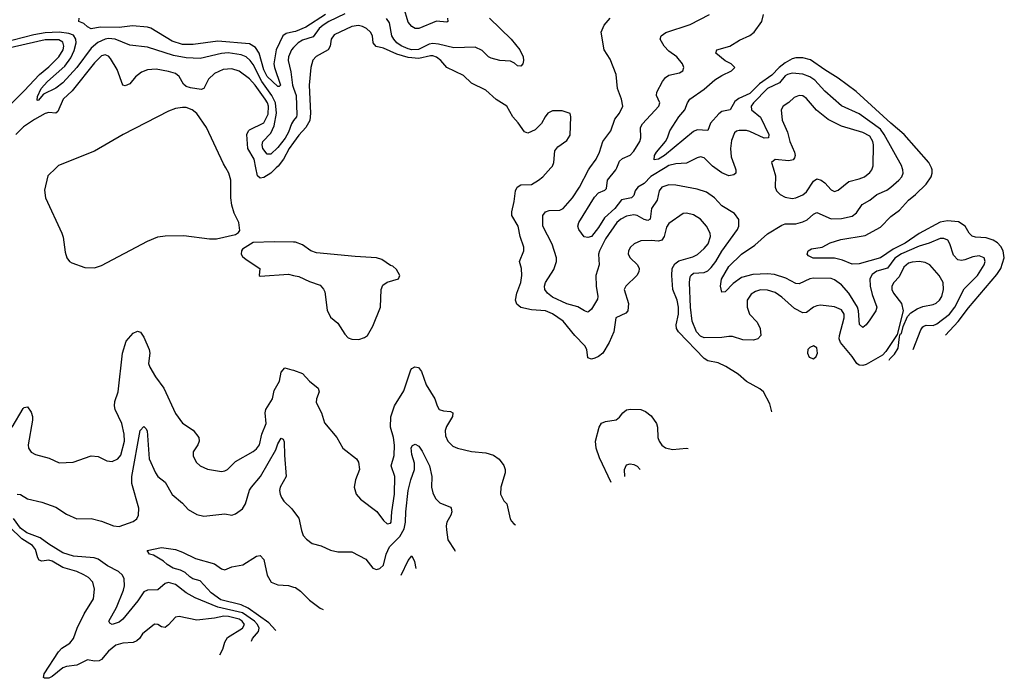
# Model space of a CAD drawing. Header units: inches. Extents: x 1552611 to 1694776, y 811966 to 917215.
# Tile 77 of 256: x 1598445 to 1604033, y 817105 to 820841. Entities that reach past the tile are written whole.
import ezdxf

# ---------------------------------------------------------------- set-up
doc = ezdxf.new("R2010")
doc.units = ezdxf.units.IN
doc.header["$MEASUREMENT"] = 0
for name, color, linetype in [('B5891', 7, 'Continuous'), ('B5892', 7, 'Continuous'), ('B6801', 7, 'Continuous'), ('B6802', 7, 'Continuous')]:
    doc.layers.add(name, color=color, linetype=linetype)

msp = doc.modelspace()

# ---------------------------------------------------------------- linework, layer by layer
at = {"layer": 'B5891', "color": 5}
for points, elevation in [([(1598651.5, 820000), (1598604.2, 819955.8), (1598586.5, 819873.5), (1598591.6, 819830), (1598685, 819630), (1598692.2, 819607.8), (1598702.6, 819522.6), (1598712.7, 819490), (1598728, 819470), (1598741.4, 819461.4), (1598814.6, 819434.6), (1598870, 819433.6), (1598910, 819446.2), (1599170, 819585.1), (1599230, 819609.1), (1599270, 819615), (1599377.2, 819617.2), (1599522.3, 819597.7), (1599562.4, 819597.6), (1599670, 819622.8), (1599686.6, 819633.4), (1599694.8, 819645.2), (1599688.2, 819690), (1599662.4, 819742.4), (1599648.5, 819788.5), (1599643.5, 819830), (1599643, 819930), (1599631.7, 819970), (1599614.8, 820000)], 820), ([(1599901.3, 820000), (1599870, 819970.3), (1599830, 819946.1), (1599810, 819940.9), (1599794.5, 819954.5), (1599785.6, 820000)], 780), ([(1600000, 819578.3), (1599890, 819581.3), (1599770, 819577.2), (1599710, 819539.3), (1599704.4, 819530), (1599702.6, 819510), (1599710, 819498), (1599730, 819480.3), (1599807.3, 819430), (1599804.7, 819390), (1599810, 819386), (1599970, 819396.6), (1600000, 819390)], 820), ([(1598403.4, 818530), (1598465, 818635), (1598470, 818640.2), (1598490, 818644), (1598510, 818613.7), (1598517.4, 818590), (1598517.6, 818570), (1598494.2, 818430), (1598496, 818410), (1598510, 818388.5), (1598535.3, 818375.3), (1598613.1, 818353.1), (1598670, 818327.2), (1598748.2, 818331.8), (1598850, 818366.4), (1598890, 818362.4), (1598939.1, 818339.1), (1598970, 818335.6), (1599003, 818350), (1599019.8, 818370), (1599039.4, 818450), (1599038.8, 818490), (1599025.6, 818550), (1598986.5, 818630), (1598983.2, 818650), (1598985.5, 818674.5), (1599004.2, 818730), (1599027.8, 818950), (1599050, 819016.5), (1599090, 819062.6), (1599114, 819074), (1599130, 819067.7), (1599150, 819040.5), (1599180.2, 818970), (1599184.3, 818950), (1599176.4, 818890), (1599183.7, 818870), (1599215.7, 818815.7), (1599262.6, 818750), (1599330, 818606.7), (1599370, 818552.2), (1599430, 818512.7), (1599462, 818470), (1599463.1, 818450), (1599456.9, 818430), (1599430.4, 818390), (1599430, 818366), (1599446.7, 818330), (1599470.3, 818310.3), (1599510.3, 818290.3), (1599590, 818278.9), (1599610, 818281.1), (1599625.1, 818290), (1599670, 818334), (1599770, 818391.4), (1599790, 818407.2), (1599806.6, 818430), (1599819, 818490), (1599844.2, 818550), (1599838.5, 818610), (1599842.8, 818630), (1599880.6, 818690), (1599890, 818737.1), (1599918.9, 818790), (1599930, 818840.7), (1599950, 818866.7), (1599990, 818855.6), (1600000, 818852.1)], 780), ([(1598430, 818150.3), (1598450, 818148.2), (1598490, 818123.2), (1598570, 818104), (1598650, 818075), (1598710, 818035.8), (1598770, 818010.2), (1598851.6, 818011.6), (1598910, 817996.9), (1598977.3, 817970), (1599010, 817966.8), (1599090, 817995.2), (1599109.9, 818010.1), (1599118.6, 818030), (1599120.7, 818070), (1599082.2, 818210), (1599081.5, 818250), (1599129.8, 818510), (1599150, 818534), (1599162, 818522), (1599167.9, 818507.9), (1599180.1, 818350), (1599215.2, 818270), (1599230, 818250.2), (1599270, 818218.3), (1599310, 818147), (1599370, 818097.6), (1599402, 818062), (1599450, 818034.7), (1599490, 818024.6), (1599610, 818038.3), (1599650, 818030.4), (1599670, 818037.1), (1599710, 818066.3), (1599726.2, 818093.8), (1599748.7, 818171.3), (1599759.9, 818190), (1599812.8, 818250), (1599899.6, 818400.4), (1599910, 818435.5), (1599930, 818467.7), (1599940.7, 818460.7), (1599946.6, 818446.6), (1599947.6, 818370), (1599958.4, 818250), (1599923.8, 818190), (1599919.7, 818170), (1599922.6, 818150), (1599930.2, 818130), (1599944.9, 818110), (1599990, 818066.9), (1600000, 818053.6)], 760), ([(1599761.5, 817316.5), (1599766.9, 817330), (1599799.9, 817370), (1599804, 817390), (1599795.5, 817410), (1599777.3, 817430), (1599710, 817477), (1599569.4, 817509.4), (1599441, 817561), (1599389.3, 817589.3), (1599330, 817637.1), (1599290, 817649.2), (1599270, 817643.4), (1599230, 817607.1), (1599170, 817605.4), (1599150, 817596.2), (1599114.9, 817545.1), (1599030, 817439.9), (1599010, 817423.2), (1598969.6, 817410), (1598957.7, 817417.7), (1598950.7, 817430), (1598994.1, 817505.9), (1599034.2, 817605.8), (1599039.9, 817630), (1599038, 817670), (1599028.8, 817690), (1599005.7, 817710), (1598943.5, 817743.5), (1598890, 817780.8), (1598867.7, 817787.7), (1598750, 817797.6), (1598690, 817817.6), (1598610, 817865.5), (1598561.4, 817901.4), (1598485.4, 817930), (1598450, 817957.5), (1598410.9, 818010.9)], 760), ([(1599581.7, 817237.3), (1599597.3, 817270), (1599609.8, 817310), (1599624.4, 817335.6), (1599708.9, 817390), (1599721.1, 817410), (1599708.6, 817430), (1599690, 817440.1), (1599630, 817455.6), (1599602.9, 817457.1), (1599550, 817445.4), (1599450, 817434.9), (1599350, 817455.3), (1599329, 817451), (1599290, 817408.3), (1599270, 817394), (1599250, 817397.4), (1599230, 817409.6), (1599210, 817411.6), (1599143, 817357), (1599125.3, 817330), (1599110, 817316.9), (1599090, 817308.2), (1599030, 817304.9), (1598990, 817293.2), (1598950, 817258.7), (1598910, 817211.5), (1598896.5, 817203.5), (1598870, 817202), (1598829.9, 817209.9), (1598770, 817180.1), (1598710, 817171.8), (1598690, 817163.8), (1598630, 817114.9), (1598610, 817105), (1598585.3, 817105.3), (1598581.1, 817110), (1598584.1, 817130), (1598664.8, 817255.2), (1598684.6, 817275.4), (1598730, 817304.3), (1598750.7, 817330), (1598771.3, 817388.7), (1598812, 817470), (1598863.5, 817556.5), (1598870.5, 817610), (1598860.1, 817650), (1598836.3, 817676.3), (1598810, 817691.1), (1598770, 817709.9), (1598690, 817733.1), (1598629.9, 817769.9), (1598610, 817774.9), (1598570, 817769.9), (1598555.7, 817775.7), (1598547.8, 817787.8), (1598535.8, 817835.8), (1598518.4, 817858.4), (1598456.9, 817896.9), (1598390, 817961.9)], 780), ([(1599898.6, 817376.9), (1599897.5, 817377.5), (1599859.8, 817419.8), (1599742.4, 817502.4), (1599702, 817522), (1599585.9, 817550), (1599532, 817590), (1599470, 817657.8), (1599428.3, 817670), (1599410, 817680.7), (1599385, 817705), (1599358.4, 817718.4), (1599315.6, 817730), (1599281.6, 817750), (1599262, 817770), (1599203.8, 817803.8), (1599182, 817810), (1599169, 817830), (1599250, 817846.5), (1599330, 817834.7), (1599370, 817820.6), (1599443.7, 817783.7), (1599550, 817754.7), (1599590, 817726.7), (1599610, 817719.7), (1599650, 817737.5), (1599711.5, 817748.5), (1599790, 817797.4), (1599810, 817802), (1599830, 817779.1), (1599849.2, 817690), (1599872.4, 817650), (1599910, 817634.4), (1599970, 817630.9), (1600000, 817622.8)], 740)]:
    msp.add_lwpolyline(points, dxfattribs=dict(at, elevation=elevation))
at = {"layer": 'B5892', "color": 5}
for points, elevation in [([(1600000, 820772.1), (1599958.3, 820761.7), (1599939.4, 820750), (1599901.7, 820670), (1599887.2, 820590), (1599890.4, 820570), (1599926, 820470), (1599918.2, 820461.8), (1599910, 820462.4), (1599850, 820518.3), (1599830, 820555.9), (1599804.8, 820650), (1599783, 820683), (1599750, 820704.7), (1599570, 820719.5), (1599430, 820699.5), (1599370, 820699.6), (1599310, 820718.8), (1599190, 820792), (1599170, 820797.7), (1599084.9, 820805), (1599010, 820797.3), (1598902.3, 820797.7), (1598850, 820789.7), (1598830, 820800.4), (1598810, 820818.5), (1598781.2, 820830), (1598782, 820850)], 740), ([(1598314.7, 820285.3), (1598470, 820437.8), (1598556.7, 820530), (1598610, 820572.6), (1598668.2, 820630), (1598691.4, 820670), (1598695.9, 820690), (1598690, 820713.4), (1598666.5, 820726.5), (1598590, 820727.2), (1598350, 820671.3)], 780), ([(1600000, 820268.3), (1599987.1, 820250), (1599970, 820203), (1599951.5, 820168.5), (1599910, 820114.9), (1599870, 820078.1), (1599850, 820078.3), (1599825.7, 820110), (1599820.7, 820130), (1599826, 820150), (1599870, 820196.4), (1599890, 820237.8), (1599902.6, 820310), (1599896.4, 820370), (1599877, 820410), (1599819.5, 820490), (1599770, 820585.8), (1599753.1, 820610), (1599730, 820629.4), (1599701.9, 820641.9), (1599627.7, 820652.3), (1599590, 820648), (1599470, 820619.9), (1599390, 820624.7), (1599318.5, 820638.5), (1599170, 820684.4), (1599070, 820695.7), (1598986.6, 820730), (1598950, 820733.4), (1598930, 820729.9), (1598888.9, 820711.1), (1598850, 820679.9), (1598770.2, 820569.8), (1598690, 820482.9), (1598650, 820453), (1598581, 820419), (1598550, 820381.6), (1598544, 820384), (1598545.7, 820405.7), (1598567.6, 820450), (1598602.7, 820490), (1598702.1, 820577.9), (1598736.2, 820623.8), (1598754.8, 820665.2), (1598764.9, 820710), (1598764, 820730), (1598750, 820752.3), (1598723.3, 820763.3), (1598670, 820770.2), (1598590, 820767), (1598525.2, 820754.8), (1598350, 820709.8)], 760), ([(1600000, 820683.1), (1599987.7, 820670), (1599970.8, 820630), (1599968.4, 820610), (1599984.1, 820544.1), (1599993.3, 820470), (1600000, 820451.7)], 760), ([(1599785.6, 820000), (1599775.7, 820050), (1599740.9, 820110), (1599734.5, 820190), (1599743, 820210), (1599750, 820215.3), (1599830, 820255.7), (1599855.4, 820304.6), (1599857.3, 820350), (1599851.4, 820370), (1599838, 820390), (1599780.9, 820470), (1599750, 820505.3), (1599690, 820547.9), (1599650, 820561.9), (1599600.9, 820559.1), (1599550, 820535.4), (1599517.4, 820502.6), (1599490.1, 820449.9), (1599475.8, 820444.2), (1599413.7, 820453.7), (1599390, 820462.4), (1599375.2, 820475.1), (1599350, 820518.2), (1599330, 820534.9), (1599290, 820547.6), (1599220.6, 820559.4), (1599170, 820555.7), (1599136.2, 820543.8), (1599103, 820517), (1599070, 820477.4), (1599044.7, 820464.7), (1599030, 820469.4), (1598998, 820558), (1598961.1, 820621.1), (1598950, 820633.8), (1598930, 820640.9), (1598910, 820635), (1598870, 820596.1), (1598742.7, 820437.3), (1598691.3, 820390), (1598660.9, 820319.1), (1598650, 820310.8), (1598610, 820313.7), (1598590, 820307.7), (1598530, 820275.4), (1598466.5, 820233.5), (1598423.3, 820190)], 780), ([(1599614.8, 820000), (1599602.3, 820022.3), (1599504.9, 820230), (1599450, 820308.2), (1599423.9, 820330), (1599390, 820342.3), (1599370, 820343.3), (1599330, 820337.1), (1599290, 820322.5), (1599031.6, 820190), (1598870, 820094.8), (1598666.2, 820013.8), (1598651.5, 820000)], 820), ([(1600000, 820144.6), (1599975, 820110), (1599942.4, 820050), (1599911.8, 820010), (1599901.3, 820000)], 780)]:
    msp.add_lwpolyline(points, dxfattribs=dict(at, elevation=elevation))
at = {"layer": 'B6801', "color": 5}
for points, elevation in [([(1602713.9, 818617.3), (1602702, 818662), (1602666.6, 818730), (1602646.7, 818746.7), (1602570, 818787.8), (1602523.6, 818830), (1602453.1, 818873.1), (1602410, 818893.7), (1602350, 818905.7), (1602330, 818918.5), (1602184.2, 819070), (1602172.2, 819090), (1602171.5, 819110), (1602184.9, 819170), (1602184.7, 819210), (1602177.5, 819250), (1602151.8, 819310), (1602146.4, 819390), (1602149, 819430), (1602163.7, 819456.3), (1602187, 819473), (1602265, 819495), (1602292, 819508), (1602330, 819542), (1602351.9, 819570), (1602365.9, 819610), (1602363.8, 819630), (1602343.2, 819670), (1602310, 819709), (1602270, 819734.5), (1602230, 819742.9), (1602210, 819740.8), (1602130, 819685), (1602116.3, 819663.7), (1602102, 819610), (1602089.2, 819590.8), (1602070, 819583.9), (1602030, 819588.4), (1601970, 819586.3), (1601932, 819570), (1601911.6, 819550), (1601901.3, 819530), (1601899.1, 819510), (1601910.2, 819490), (1601952, 819450), (1601960.6, 819430), (1601959.3, 819410), (1601947.5, 819390), (1601884.9, 819330), (1601876.1, 819310), (1601900.9, 819230), (1601896.2, 819190), (1601884.6, 819175.4), (1601828, 819150), (1601816.6, 819070), (1601790, 819009.7), (1601754, 818950), (1601730.4, 818930), (1601710, 818920.9), (1601690, 818915.4), (1601670, 818922), (1601663.8, 818970), (1601651.7, 818990), (1601595.7, 819050), (1601530, 819130.6), (1601470, 819172.4), (1601430, 819189.9), (1601350, 819194.4), (1601290, 819207.4), (1601266.9, 819226.9), (1601259.5, 819250), (1601266.7, 819290), (1601288.6, 819350), (1601295.2, 819390), (1601293.7, 819430), (1601280.9, 819470), (1601306.6, 819530), (1601306, 819550), (1601286.5, 819610), (1601273.8, 819670), (1601238.7, 819730), (1601237.7, 819750), (1601251.9, 819810), (1601259.6, 819870), (1601269.5, 819890.5), (1601290, 819904.2), (1601350, 819906.8), (1601389.7, 819930), (1601414.7, 819950), (1601459.6, 820000)], 780), ([(1603379, 818910.3), (1603383.5, 818916.5), (1603410, 818943.1), (1603430, 818977.3), (1603438, 819042), (1603442.7, 819057.3), (1603450, 819061), (1603459.6, 819100.4), (1603483, 819157), (1603502, 819178), (1603538.4, 819201.6), (1603570, 819213.4), (1603630, 819225), (1603646.5, 819233.5), (1603665.5, 819250), (1603678.1, 819270), (1603689.1, 819310), (1603685.8, 819350), (1603662.9, 819390), (1603610, 819450.7), (1603583.7, 819463.7), (1603550, 819469.4), (1603510, 819465.6), (1603490, 819459), (1603463.2, 819436.8), (1603437, 819382.9), (1603406, 819350), (1603395, 819330), (1603394.8, 819310), (1603403.5, 819290), (1603449.5, 819230), (1603459.2, 819190), (1603425.5, 819054.5), (1603361.7, 818958.3), (1603342.3, 818937.7), (1603250, 818884.8), (1603230, 818879), (1603210, 818881), (1603196.8, 818890), (1603169.8, 818930), (1603103, 819010), (1603096.2, 819030), (1603097.5, 819050), (1603125.3, 819150), (1603123.6, 819170), (1603110, 819194.6), (1603070, 819212.7), (1602990, 819221), (1602970, 819218.5), (1602950.1, 819209.9), (1602910, 819180.3), (1602890, 819178.6), (1602842.3, 819202.3), (1602770, 819266.2), (1602732.8, 819292.8), (1602690, 819307.4), (1602650, 819309.2), (1602620.8, 819299.2), (1602596.4, 819283.6), (1602573.8, 819250), (1602573, 819210), (1602587.2, 819170), (1602630, 819125), (1602648.6, 819090), (1602651.1, 819050), (1602634.4, 819030), (1602610, 819023.7), (1602550, 819024.9), (1602490, 819044), (1602470, 819044.6), (1602430, 819038.3), (1602330, 819035.9), (1602310, 819045.2), (1602286.2, 819070), (1602261.7, 819130), (1602252.6, 819210), (1602246.7, 819350), (1602250, 819381.6), (1602253.6, 819390), (1602270, 819402.7), (1602330, 819407.1), (1602350, 819416.1), (1602370, 819435.4), (1602396.3, 819470), (1602430, 819527.3), (1602519.3, 819650), (1602527.3, 819670), (1602527.1, 819707.1), (1602501.8, 819741.8), (1602430, 819785.1), (1602388.5, 819830), (1602342.3, 819862.3), (1602290, 819879.8), (1602170, 819901.4), (1602130, 819903.2), (1602090, 819891.4), (1602074.8, 819870), (1602062.3, 819817.7), (1602031.4, 819770), (1602023.6, 819710), (1602010, 819701.9), (1601990, 819707.8), (1601950, 819729.9), (1601930, 819734.6), (1601890, 819727.1), (1601856.1, 819710), (1601833.7, 819690), (1601770, 819597.7), (1601735.8, 819530), (1601730.1, 819510), (1601733.9, 819450), (1601715.7, 819390), (1601716.8, 819330), (1601726.2, 819270), (1601723.7, 819256.3), (1601690, 819198.7), (1601674.8, 819185.2), (1601670, 819182.6), (1601650, 819189.8), (1601612, 819212), (1601550, 819229.3), (1601470, 819266.9), (1601439.8, 819290), (1601426.4, 819310), (1601423.9, 819330), (1601429.7, 819350), (1601476.2, 819423.8), (1601491.5, 819468.5), (1601491.3, 819490), (1601468.1, 819568.1), (1601414.8, 819670), (1601414.2, 819730), (1601430, 819751.4), (1601450, 819757.5), (1601510, 819761), (1601530, 819770.2), (1601582, 819830), (1601622.9, 819890), (1601673.1, 819990), (1601680.5, 820000)], 760), ([(1602107.9, 820000), (1602027.8, 819952.2), (1601990, 819912.5), (1601952.8, 819890), (1601938.9, 819870), (1601930, 819843.5), (1601918.3, 819830), (1601861.1, 819818.9), (1601822.8, 819770), (1601763.7, 819716.3), (1601730, 819661.1), (1601690, 819611.2), (1601670, 819605.7), (1601648.9, 819608.9), (1601618, 819650), (1601613, 819670), (1601618.6, 819690), (1601706.9, 819833.1), (1601730, 819858.4), (1601765.8, 819874.2), (1601776, 819884), (1601781.6, 819930), (1601829.3, 819990), (1601833.5, 820000)], 740), ([(1602505.5, 820000), (1602509, 819990), (1602510.3, 819970), (1602499.1, 819960.9), (1602470, 819955.6), (1602430, 819971.5), (1602391.2, 820000)], 740), ([(1603515.4, 818970.4), (1603559.1, 819080.9), (1603570, 819098.9), (1603577.4, 819102.6), (1603590, 819107.3), (1603630, 819106.3), (1603650, 819115), (1603721.8, 819170), (1603751.9, 819210), (1603806.3, 819313.7), (1603881.1, 819390), (1603919.5, 819450), (1603925.3, 819470), (1603919.8, 819490), (1603890, 819501), (1603855, 819495), (1603810, 819478.6), (1603790, 819475.7), (1603770, 819479.1), (1603744.3, 819504.3), (1603724.3, 819570), (1603712.3, 819590), (1603690, 819599.9), (1603670, 819599), (1603607, 819573), (1603550, 819556.6), (1603450, 819512.8), (1603411.8, 819488.2), (1603370, 819432.2), (1603310, 819414.3), (1603284, 819396), (1603271, 819370), (1603271.4, 819330), (1603282.5, 819282.5), (1603310.2, 819210), (1603304.2, 819190), (1603270, 819137.6), (1603250, 819109.6), (1603230, 819094.5), (1603211.5, 819111.5), (1603206.7, 819190), (1603200.4, 819210), (1603150.2, 819290.2), (1603110, 819337.2), (1603070, 819365.5), (1603050, 819372.9), (1602950, 819374.7), (1602929.6, 819370.4), (1602870, 819342.9), (1602850, 819343.7), (1602794.3, 819374.3), (1602730, 819395.4), (1602690, 819399.1), (1602605.3, 819394.7), (1602542.5, 819377.5), (1602495.3, 819344.7), (1602450, 819297), (1602430, 819295.3), (1602422, 819330), (1602428.7, 819368.7), (1602470, 819440.2), (1602541.6, 819510), (1602618.2, 819561.8), (1602690, 819625.5), (1602770, 819676.1), (1602790, 819682.2), (1602850, 819682.5), (1602890, 819694.1), (1602914, 819706), (1602950, 819737.8), (1602970, 819748), (1603050, 819711.6), (1603110, 819713), (1603170, 819726.2), (1603195.2, 819744.8), (1603226.8, 819793.2), (1603270, 819816.8), (1603310, 819849.4), (1603366.7, 819873.3), (1603390, 819891), (1603435.1, 819930), (1603450.9, 819950), (1603458.7, 819970), (1603457.8, 819990), (1603454.3, 820000)], 740), ([(1602721.3, 820000), (1602734.6, 819954.6), (1602732.6, 819890), (1602741.1, 819870), (1602761.8, 819850), (1602790, 819834.1), (1602830, 819825.6), (1602850, 819829.5), (1602890, 819848), (1602910, 819865), (1602950, 819925.6), (1602970, 819937.2), (1602994, 819930), (1603014.4, 819914.4), (1603050, 819875.5), (1603070, 819867.1), (1603090, 819873.6), (1603150, 819923), (1603210, 819937.6), (1603239.1, 819950), (1603270, 819974.6), (1603282, 819990), (1603284.8, 820000)], 760), ([(1603699.6, 819051.5), (1603771.7, 819128.3), (1603830, 819206.4), (1603990, 819394.5), (1604013.9, 819430), (1604033.3, 819490), (1604026.3, 819530), (1604013.7, 819553.7), (1603994.9, 819574.9), (1603969.9, 819589.9), (1603930, 819604.3), (1603870, 819607.5), (1603850, 819612.5), (1603833.3, 819630), (1603810.4, 819670.4), (1603774, 819694), (1603710, 819699.5), (1603670, 819691.7), (1603550, 819628.3), (1603470, 819573.5), (1603401.8, 819538.2), (1603330, 819490.7), (1603210, 819456.5), (1603170, 819453.5), (1603115.9, 819475.9), (1603070, 819488), (1602947.7, 819487.7), (1602921.6, 819501.6), (1602913.7, 819510), (1602919.7, 819530), (1602939.7, 819540.3), (1602999.3, 819550), (1603045.7, 819574.3), (1603106, 819594), (1603244.1, 819615.9), (1603330, 819663.5), (1603390, 819724.1), (1603439.2, 819760.8), (1603490, 819817.4), (1603530, 819849.4), (1603590, 819908), (1603618.1, 819950), (1603624.1, 819970), (1603623.9, 819990), (1603619.2, 820000)], 720), ([(1600000, 819390), (1600030, 819383.5), (1600090, 819355.2), (1600150, 819335.2), (1600170, 819312.9), (1600176.7, 819296.7), (1600190, 819194), (1600210, 819154), (1600250, 819120.3), (1600290, 819057.6), (1600310, 819037.1), (1600330, 819028.1), (1600370, 819027.1), (1600401.5, 819038.5), (1600418.3, 819050), (1600450, 819102), (1600492.6, 819210), (1600497.4, 819310), (1600505.6, 819334.4), (1600530, 819352.3), (1600595.1, 819370), (1600602, 819390), (1600583.7, 819423.7), (1600562, 819442), (1600550, 819446), (1600500.7, 819480.7), (1600470, 819489.7), (1600350, 819496.8), (1600130, 819518.4), (1600097.4, 819530), (1600050, 819564.4), (1600010, 819578), (1600000, 819578.3)], 820), ([(1600000, 818852.1), (1600050, 818834.7), (1600090.7, 818790.7), (1600139.6, 818750), (1600144.7, 818730), (1600130.2, 818690), (1600128.1, 818670), (1600157.3, 818610), (1600174.4, 818554.4), (1600245.5, 818470), (1600279.1, 818410), (1600356.3, 818350), (1600367.7, 818330), (1600373, 818290), (1600350.3, 818230), (1600343.1, 818190), (1600354.4, 818150), (1600380.2, 818120.2), (1600471.2, 818051.2), (1600510, 818000.5), (1600530, 817982), (1600550, 817985.3), (1600552.8, 817990), (1600556.5, 818050), (1600571.8, 818150), (1600573.9, 818250), (1600553.5, 818310), (1600571.4, 818368.6), (1600572.6, 818427.4), (1600566.6, 818470), (1600549.1, 818530), (1600551.9, 818588.1), (1600572.9, 818650), (1600624.6, 818735.4), (1600665.7, 818854.3), (1600670, 818862), (1600688.3, 818871.7), (1600708.5, 818868.5), (1600724.7, 818844.7), (1600753, 818770), (1600801.9, 818690), (1600814.7, 818650), (1600826.7, 818630), (1600850, 818621.4), (1600890, 818617.6), (1600903.1, 818610), (1600902.2, 818590), (1600867.3, 818532.7), (1600859.4, 818510), (1600861.2, 818481.2), (1600875.8, 818450), (1600902.6, 818422.6), (1600929.5, 818409.5), (1601010, 818391), (1601090, 818384), (1601134, 818370), (1601167.3, 818347.3), (1601192.4, 818312.4), (1601200.7, 818290), (1601200.7, 818270), (1601175.6, 818190), (1601174.9, 818150), (1601192.2, 818112.2), (1601210, 818094), (1601229.2, 818010), (1601236.7, 817996.7), (1601250, 817980.3), (1601259.2, 817976.3)], 780), ([(1601801.6, 818215.3), (1601735.3, 818355.3), (1601716.4, 818410), (1601713.4, 818450), (1601734.8, 818530), (1601747.6, 818552.4), (1601770, 818561.8), (1601830, 818571.7), (1601850, 818585.3), (1601868.8, 818611.2), (1601890, 818627), (1601911.9, 818631.9), (1601970, 818628.9), (1601997.8, 818617.8), (1602030, 818594.3), (1602059.2, 818550), (1602065.2, 818530), (1602066.4, 818470), (1602074, 818450), (1602090, 818427.4), (1602110, 818411.6), (1602150, 818403.6), (1602230.3, 818410.3), (1602239.8, 818408.4)], 780), ([(1600000, 818053.6), (1600030, 818013.7), (1600043.7, 817943.7), (1600054.8, 817914.8), (1600073.4, 817893.4), (1600105.5, 817870), (1600155.8, 817855.8), (1600210, 817832.2), (1600250, 817822.4), (1600330, 817821.6), (1600410, 817780.4), (1600450, 817730.5), (1600470, 817722.4), (1600490, 817728.5), (1600510, 817747), (1600525.2, 817810), (1600543.4, 817850), (1600602, 817910), (1600628, 817952), (1600635.7, 817990), (1600636.6, 818050), (1600650.9, 818170), (1600664.7, 818230), (1600685.9, 818290), (1600685, 818325), (1600670, 818374), (1600667.8, 818412.2), (1600673.8, 818426.2), (1600690, 818433), (1600710, 818421.6), (1600730, 818392.4), (1600770.9, 818310), (1600783.9, 818250), (1600782, 818190), (1600790, 818157.3), (1600804.6, 818124.6), (1600830, 818099.5), (1600890, 818075.5), (1600894.4, 818070), (1600897, 818050), (1600891.8, 818030), (1600870.3, 817990), (1600865.5, 817970), (1600866.6, 817946.6), (1600875.5, 817890), (1600914.9, 817830), (1600916.3, 817825.3)], 760), ([(1601879.2, 818249.5), (1601879, 818250), (1601877.1, 818290), (1601890, 818315.6), (1601910, 818320.9), (1601930, 818318), (1601949, 818309), (1601967.4, 818288.4)], 760), ([(1600610.6, 817690.6), (1600650, 817773.4), (1600670, 817798.8), (1600686.6, 817766.6), (1600693.4, 817727)], 740), ([(1600000, 817622.8), (1600010, 817620.2), (1600039.2, 817599.2), (1600090, 817548.7), (1600150, 817502), (1600167.3, 817495.3)], 740)]:
    msp.add_lwpolyline(points, dxfattribs=dict(at, elevation=elevation))
at = {"layer": 'B6801', "color": 5, "elevation": 780}
msp.add_lwpolyline([(1602950, 818991.6), (1602930, 818982), (1602918, 818970), (1602915.5, 818950), (1602925.7, 818925.7), (1602950, 818917.3), (1602965.2, 818930), (1602973.3, 818950), (1602970, 818979)], close=True, dxfattribs=at)
at = {"layer": 'B6802', "color": 5}
for points, elevation in [([(1600873, 820850), (1600876, 820830), (1600870, 820827), (1600810, 820832.6), (1600710.4, 820790), (1600690, 820789.8), (1600670, 820802), (1600650, 820827.6), (1600625.8, 820910)], 740), ([(1600290, 820873.4), (1600199.5, 820830), (1600167.7, 820810), (1600145.4, 820790), (1600110, 820742.6), (1600050, 820724.4), (1600025.4, 820710), (1600000, 820683.1)], 760), ([(1600180.7, 820870), (1600070, 820797.5), (1600010, 820774.6), (1600000, 820772.1)], 740), ([(1601112.4, 820850), (1601234.4, 820730), (1601283.9, 820670), (1601302, 820630), (1601304.2, 820610), (1601300.4, 820590), (1601290, 820577), (1601270, 820578.4), (1601253.8, 820593.8), (1601230, 820605.8), (1601170, 820609.9), (1601121.6, 820621.6), (1601106, 820630), (1601070, 820666), (1601030, 820684.5), (1600910, 820680.6), (1600822.4, 820702.4), (1600790, 820705.1), (1600770, 820702.4), (1600708.4, 820671.6), (1600670, 820670.2), (1600650, 820675.8), (1600610, 820693.3), (1600586, 820710), (1600567.9, 820730), (1600556.9, 820750), (1600543.2, 820823.2), (1600527.2, 820847.2)], 760), ([(1601680.5, 820000), (1601717.6, 820050), (1601735.9, 820090), (1601754.2, 820150), (1601800.3, 820210), (1601823.1, 820276.9), (1601849.8, 820310), (1601867.6, 820350), (1601861.4, 820390), (1601838.7, 820450), (1601829.7, 820530), (1601796.1, 820616.1), (1601763, 820670), (1601745.4, 820770), (1601762.6, 820810), (1601796.9, 820850)], 760), ([(1601833.5, 820000), (1601850, 820039), (1601867.3, 820052.7), (1601910, 820071.7), (1601930, 820094.7), (1601964.4, 820150), (1601970.5, 820170), (1601968, 820230), (1601980.3, 820250), (1602072.4, 820350), (1602078.5, 820370), (1602059.3, 820410), (1602061.5, 820430), (1602093.1, 820490), (1602110, 820512.9), (1602130, 820526.3), (1602190, 820539.6), (1602209.7, 820550.3), (1602215.4, 820570), (1602207.6, 820590), (1602174.6, 820630), (1602130, 820662.8), (1602103.2, 820690), (1602081, 820730), (1602086.3, 820750), (1602111.6, 820768.4), (1602250, 820813.7), (1602360.7, 820870)], 740), ([(1603619.2, 820000), (1603604.9, 820030), (1603465.7, 820190), (1603390, 820253), (1603192.6, 820432.6), (1603089.9, 820509.9), (1603015.6, 820555.6), (1602933.7, 820613.8), (1602890, 820624.5), (1602850, 820624), (1602830, 820618.6), (1602790, 820595.1), (1602756.3, 820570), (1602713.5, 820526.5), (1602643, 820477), (1602590, 820421.6), (1602527.1, 820392.9), (1602503.9, 820376.1), (1602478.3, 820330), (1602430, 820320.2), (1602412.5, 820307.5), (1602365.5, 820254.5), (1602350, 820211.3), (1602290, 820216.2), (1602270, 820206.7), (1602105.2, 820070), (1602070, 820049.9), (1602046.4, 820046.4), (1602048.9, 820070), (1602059.8, 820090), (1602110, 820150.4), (1602121.5, 820170), (1602134.5, 820210), (1602185.8, 820290), (1602220.2, 820330), (1602234.5, 820370), (1602247.7, 820390), (1602330, 820447.5), (1602390, 820499.3), (1602430, 820524), (1602485.4, 820550), (1602504, 820570), (1602483.5, 820590), (1602450, 820607.7), (1602395.8, 820650), (1602402, 820670), (1602476.2, 820690), (1602530, 820723.9), (1602590, 820750.3), (1602613, 820770), (1602658, 820830), (1602666.9, 820870)], 720), ([(1601459.6, 820000), (1601468.6, 820010), (1601477.1, 820030), (1601482.4, 820097.6), (1601499.8, 820120.2), (1601550, 820156.3), (1601570, 820186), (1601574, 820290), (1601570, 820308), (1601523.7, 820323.7), (1601470, 820323.7), (1601442.8, 820310), (1601426.8, 820290), (1601407.3, 820252.7), (1601370, 820215.3), (1601330, 820197.2), (1601310, 820204), (1601275.1, 820255.1), (1601244.7, 820290), (1601209.6, 820350), (1601150, 820387.4), (1601090, 820441.2), (1601010, 820480.3), (1600963.5, 820523.5), (1600870.3, 820570.3), (1600834.5, 820610), (1600810, 820628.7), (1600790, 820636.3), (1600776.3, 820636.3), (1600710, 820621.5), (1600650, 820625.4), (1600586, 820646), (1600510, 820678.3), (1600469.2, 820689.2), (1600452.1, 820710), (1600446.8, 820750), (1600436.5, 820770), (1600413.5, 820790), (1600390, 820802.3), (1600368.3, 820808.3), (1600330, 820802.9), (1600230, 820755.5), (1600213.6, 820730), (1600207.4, 820690), (1600195.1, 820670), (1600127.6, 820632.4), (1600108.3, 820611.7), (1600097, 820570), (1600088.3, 820470), (1600096, 820310), (1600091.8, 820268.2), (1600070, 820228.6), (1600030, 820186.1), (1600000, 820144.6)], 780), ([(1603454.3, 820000), (1603450.8, 820010), (1603351.5, 820190), (1603330, 820219), (1603210, 820306.4), (1603110, 820352.5), (1603015.1, 820435.1), (1602958.5, 820498.5), (1602930, 820516.9), (1602890, 820532.6), (1602830, 820536.7), (1602802.4, 820530), (1602790, 820521.7), (1602758.3, 820481.7), (1602690.1, 820449.9), (1602610.1, 820370), (1602597.1, 820350), (1602598.4, 820330), (1602650, 820288.2), (1602696.1, 820190), (1602695.2, 820170), (1602670, 820169.4), (1602590, 820207.1), (1602570, 820211.6), (1602528.4, 820211.6), (1602512.5, 820207.5), (1602502, 820198), (1602484.1, 820155.9), (1602478.4, 820110), (1602483.3, 820063.3), (1602505.5, 820000)], 740), ([(1600000, 820451.7), (1600015.2, 820410), (1600018.3, 820301.7), (1600015.3, 820290), (1600000, 820268.3)], 760), ([(1603284.8, 820000), (1603288.2, 820011.8), (1603290.8, 820130), (1603287.9, 820150), (1603270, 820179.6), (1603230, 820200.4), (1603110, 820236.1), (1603033.7, 820273.7), (1602967.9, 820327.9), (1602910, 820394.6), (1602890, 820408), (1602870, 820411.4), (1602840.3, 820399.7), (1602810, 820371.1), (1602778.7, 820350), (1602766.4, 820330), (1602771.9, 820270), (1602802, 820202), (1602816.4, 820150), (1602842.5, 820090), (1602846.5, 820070), (1602843, 820057), (1602834.1, 820045.9), (1602810, 820039.9), (1602733.1, 820046.9), (1602712.4, 820030), (1602721.3, 820000)], 760), ([(1602391.2, 820000), (1602377.5, 820010), (1602330, 820056.8), (1602310, 820062.9), (1602290, 820057.8), (1602230, 820026.3), (1602170, 820022.8), (1602130, 820013.2), (1602107.9, 820000)], 740)]:
    msp.add_lwpolyline(points, dxfattribs=dict(at, elevation=elevation))

doc.saveas('drawing.dxf')
